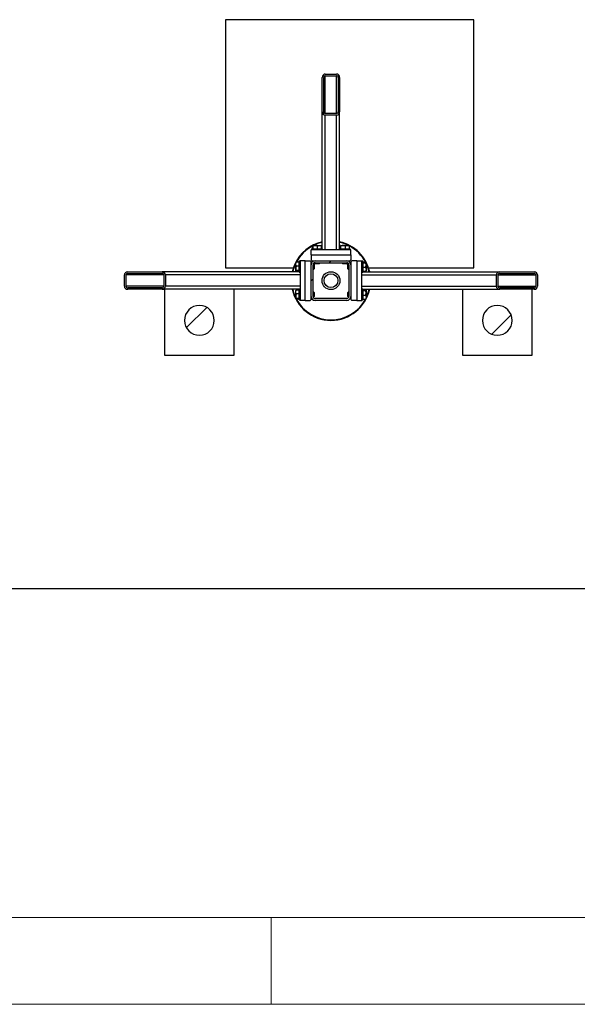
# Model space of a CAD drawing. Header units: millimetres. Extents: x 5 to 589, y 5 to 415.
# Tile 12 of 104: x 183 to 215, y 5 to 62. Entities that reach past the tile are written whole.
import ezdxf

# ---------------------------------------------------------------- set-up
doc = ezdxf.new("R2010")
doc.units = ezdxf.units.MM
doc.layers.add('TRAIT-FINS', color=9, linetype='Continuous')
doc.layers.add('TRAIT-FORT', color=4, linetype='Continuous', lineweight=25)

msp = doc.modelspace()

# ---------------------------------------------------------------- hatches: boundary and pattern name
at = {"layer": 'TRAIT-FINS'}
h = msp.add_hatch(dxfattribs=at)
h.set_pattern_fill('ANSI31', color=9, angle=3e-322, style=0)
edge = h.paths.add_edge_path(flags=0)
edge.add_line((200.9322, 56.36546), (200.9322, 58.32968))
edge.add_ellipse((200.76077, 58.32968), major_axis=(0, 0.2032), ratio=0.84366149, start_angle=270, end_angle=360)
edge.add_line((200.76077, 58.53288), (200.10362, 58.53288))
edge.add_ellipse((200.10362, 58.32968), major_axis=(0, 0.2032), ratio=0.84366149, start_angle=360, end_angle=450)
edge.add_line((199.9322, 58.32968), (199.9322, 56.36546))
edge.add_ellipse((200.10362, 56.36546), major_axis=(0, 0.2032), ratio=0.84366149, start_angle=90, end_angle=180)
edge.add_line((200.10362, 56.16226), (200.76077, 56.16226))
edge.add_ellipse((200.76077, 56.36546), major_axis=(0, 0.2032), ratio=0.84366149, start_angle=180, end_angle=270)
edge = h.paths.add_edge_path(flags=0)
edge.add_line((200.84648, 58.32968), (200.84648, 56.36546))
edge.add_ellipse((200.76077, 56.36546), major_axis=(0, 0.1016), ratio=0.84366149, start_angle=180, end_angle=270, ccw=False)
edge.add_line((200.76077, 56.26386), (200.10362, 56.26386))
edge.add_ellipse((200.10362, 56.36546), major_axis=(0, 0.1016), ratio=0.84366149, start_angle=90, end_angle=180, ccw=False)
edge.add_line((200.01791, 56.36546), (200.01791, 58.32968))
edge.add_ellipse((200.10362, 58.32968), major_axis=(0, 0.1016), ratio=0.84366149, start_angle=0, end_angle=90, ccw=False)
edge.add_line((200.10362, 58.43128), (200.76077, 58.43128))
edge.add_ellipse((200.76077, 58.32968), major_axis=(0, 0.1016), ratio=0.84366149, start_angle=270, end_angle=360, ccw=False)
h = msp.add_hatch(dxfattribs=at)
h.set_pattern_fill('ANSI31', color=9, angle=3e-322, style=0)
edge = h.paths.add_edge_path(flags=0)
edge.add_arc((199.51791, 45.73031), 0.22857, 180, 270)
edge.add_line((199.51791, 45.50174), (201.34648, 45.50174))
edge.add_arc((201.34648, 45.73031), 0.22857, 270, 360)
edge.add_line((201.57505, 45.73031), (201.57505, 47.55888))
edge.add_arc((201.34648, 47.55888), 0.22857, 0, 90)
edge.add_line((201.34648, 47.78746), (199.51791, 47.78746))
edge.add_arc((199.51791, 47.55888), 0.22857, 90, 180)
edge.add_line((199.28934, 47.55888), (199.28934, 45.73031))
edge = h.paths.add_edge_path(flags=0)
edge.add_line((201.34648, 45.61603), (199.51791, 45.61603))
edge.add_arc((199.51791, 45.73031), 0.11429, 180, 270, ccw=False)
edge.add_line((199.40362, 45.73031), (199.40362, 47.55888))
edge.add_arc((199.51791, 47.55888), 0.11429, 90, 180, ccw=False)
edge.add_line((199.51791, 47.67317), (201.34648, 47.67317))
edge.add_arc((201.34648, 47.55888), 0.11429, 0, 90, ccw=False)
edge.add_line((201.46077, 47.55888), (201.46077, 45.73031))
edge.add_arc((201.34648, 45.73031), 0.11429, 270, 360, ccw=False)
h = msp.add_hatch(dxfattribs=at)
h.set_pattern_fill('ANSI31', color=9, angle=3e-322, style=0)
edge = h.paths.add_edge_path(flags=0)
edge.add_line((190.71134, 47.1446), (188.74711, 47.1446))
edge.add_ellipse((188.74711, 46.97317), major_axis=(-0.2032, 0), ratio=0.84366149, start_angle=270, end_angle=360)
edge.add_line((188.54391, 46.97317), (188.54391, 46.31603))
edge.add_ellipse((188.74711, 46.31603), major_axis=(-0.2032, 0), ratio=0.84366149, start_angle=360, end_angle=450)
edge.add_line((188.74711, 46.1446), (190.71134, 46.1446))
edge.add_ellipse((190.71134, 46.31603), major_axis=(-0.2032, 0), ratio=0.84366149, start_angle=90, end_angle=180)
edge.add_line((190.91453, 46.31603), (190.91453, 46.97317))
edge.add_ellipse((190.71134, 46.97317), major_axis=(-0.2032, 0), ratio=0.84366149, start_angle=180, end_angle=270)
edge = h.paths.add_edge_path(flags=0)
edge.add_line((188.74711, 47.05888), (190.71134, 47.05888))
edge.add_ellipse((190.71134, 46.97317), major_axis=(-0.1016, 0), ratio=0.84366149, start_angle=180, end_angle=270, ccw=False)
edge.add_line((190.81293, 46.97317), (190.81293, 46.31603))
edge.add_ellipse((190.71134, 46.31603), major_axis=(-0.1016, 0), ratio=0.84366149, start_angle=90, end_angle=180, ccw=False)
edge.add_line((190.71134, 46.23031), (188.74711, 46.23031))
edge.add_ellipse((188.74711, 46.31603), major_axis=(-0.1016, 0), ratio=0.84366149, start_angle=0, end_angle=90, ccw=False)
edge.add_line((188.64551, 46.31603), (188.64551, 46.97317))
edge.add_ellipse((188.74711, 46.97317), major_axis=(-0.1016, 0), ratio=0.84366149, start_angle=270, end_angle=360, ccw=False)
h = msp.add_hatch(dxfattribs=at)
h.set_pattern_fill('ANSI31', color=9, angle=3e-322, style=0)
edge = h.paths.add_edge_path(flags=0)
edge.add_line((210.15305, 46.1446), (212.11728, 46.1446))
edge.add_ellipse((212.11728, 46.31603), major_axis=(0.2032, 0), ratio=0.84366149, start_angle=270, end_angle=360)
edge.add_line((212.32048, 46.31603), (212.32048, 46.97317))
edge.add_ellipse((212.11728, 46.97317), major_axis=(0.2032, 0), ratio=0.84366149, start_angle=360, end_angle=450)
edge.add_line((212.11728, 47.1446), (210.15305, 47.1446))
edge.add_ellipse((210.15305, 46.97317), major_axis=(0.2032, 0), ratio=0.84366149, start_angle=90, end_angle=180)
edge.add_line((209.94986, 46.97317), (209.94986, 46.31603))
edge.add_ellipse((210.15305, 46.31603), major_axis=(0.2032, 0), ratio=0.84366149, start_angle=180, end_angle=270)
edge = h.paths.add_edge_path(flags=0)
edge.add_line((212.11728, 46.23031), (210.15305, 46.23031))
edge.add_ellipse((210.15305, 46.31603), major_axis=(0.1016, 0), ratio=0.84366149, start_angle=180, end_angle=270, ccw=False)
edge.add_line((210.05146, 46.31603), (210.05146, 46.97317))
edge.add_ellipse((210.15305, 46.97317), major_axis=(0.1016, 0), ratio=0.84366149, start_angle=90, end_angle=180, ccw=False)
edge.add_line((210.15305, 47.05888), (212.11728, 47.05888))
edge.add_ellipse((212.11728, 46.97317), major_axis=(0.1016, 0), ratio=0.84366149, start_angle=0, end_angle=90, ccw=False)
edge.add_line((212.21888, 46.97317), (212.21888, 46.31603))
edge.add_ellipse((212.11728, 46.31603), major_axis=(0.1016, 0), ratio=0.84366149, start_angle=270, end_angle=360, ccw=False)
h = msp.add_hatch(dxfattribs=at)
h.set_pattern_fill('ANSI31', color=9, angle=3e-322, style=0)
edge = h.paths.add_edge_path(flags=0)
edge.add_arc((192.86077, 44.35888), 0.85714, 180, 360)
edge.add_arc((192.86077, 44.35888), 0.85714, 0, 180)
h = msp.add_hatch(dxfattribs=at)
h.set_pattern_fill('ANSI31', color=9, angle=3e-322, style=0)
edge = h.paths.add_edge_path(flags=0)
edge.add_arc((210.00362, 44.35888), 0.85714, 180, 360)
edge.add_arc((210.00362, 44.35888), 0.85714, 0, 180)

# ---------------------------------------------------------------- linework, layer by layer
at = {"color": 7, "linetype": 'Continuous', "lineweight": 18}
for p, q in [((10, 10), (584, 10)), ((197, 10), (197, 5)), ((5, 5), (589, 5))]:
    msp.add_line(p, q, dxfattribs=at)
at = {"layer": 'TRAIT-FORT', "color": 4, "linetype": 'Continuous', "lineweight": 25}
for p, q in [((208.64492, 61.65989), (194.35921, 61.65989)), ((194.35921, 61.65989), (194.35921, 47.37418)), ((208.64492, 47.37418), (208.64492, 61.65989)), ((200.10362, 58.53288), (200.76077, 58.53288)), ((200.10362, 58.43128), (200.76077, 58.43128)), ((200.10362, 56.26386), (200.10362, 58.43128)), ((200.76077, 56.26386), (200.76077, 58.43128)), ((199.9322, 56.36546), (199.9322, 58.32968)), ((200.01791, 56.36546), (200.01791, 58.32968)), ((200.84648, 58.32968), (200.84648, 56.36546)), ((200.9322, 58.32968), (200.9322, 56.36546)), ((199.9322, 48.47317), (199.9322, 56.36546)), ((200.76077, 56.26386), (200.10362, 56.26386)), ((200.76077, 56.16226), (200.10362, 56.16226)), ((200.10362, 48.41603), (200.10362, 56.16226)), ((200.76077, 48.41603), (200.76077, 56.16226)), ((200.9322, 48.47317), (200.9322, 56.36546)), ((201.57505, 48.41603), (199.28934, 48.41603)), ((199.28934, 48.13031), (199.28934, 48.41603)), ((199.31791, 48.47317), (199.31791, 48.41603)), ((199.31791, 48.47317), (199.92251, 48.47317)), ((199.37388, 48.47317), (199.37388, 48.64447)), ((199.40148, 48.67317), (199.38747, 48.66508)), ((199.40148, 48.67317), (199.86291, 48.67317)), ((199.40851, 48.47317), (199.40851, 48.64447)), ((199.66683, 48.47317), (199.66683, 48.64447)), ((199.87693, 48.66508), (199.86291, 48.67317)), ((199.89051, 48.47317), (199.89051, 48.64447)), ((199.92251, 48.47317), (199.94648, 48.47317)), ((199.94648, 48.41603), (199.94648, 48.47317)), ((200.91791, 48.47317), (200.91791, 48.41603)), ((200.91791, 48.47317), (201.52251, 48.47317)), ((200.97388, 48.47317), (200.97388, 48.64447)), ((201.00148, 48.67317), (200.98747, 48.66508)), ((201.00148, 48.67317), (201.46291, 48.67317)), ((201.00851, 48.47317), (201.00851, 48.64447)), ((201.26683, 48.47317), (201.26683, 48.64447)), ((201.47693, 48.66508), (201.46291, 48.67317)), ((201.49051, 48.47317), (201.49051, 48.64447)), ((201.52251, 48.47317), (201.54648, 48.47317)), ((201.54648, 48.41603), (201.54648, 48.47317)), ((201.57505, 48.13031), (201.57505, 48.41603)), ((198.40362, 47.63434), (198.38114, 47.58686)), ((198.41172, 47.68933), (198.40362, 47.67531)), ((198.40362, 47.21388), (198.40362, 47.67531)), ((198.60362, 47.70291), (198.43233, 47.70291)), ((198.66077, 47.75888), (198.60362, 47.75888)), ((198.60362, 47.73491), (198.60362, 47.75888)), ((198.60362, 47.13031), (198.60362, 47.73491)), ((198.66077, 47.78746), (198.66077, 45.50174)), ((198.94648, 47.78746), (198.66077, 47.78746)), ((198.94648, 47.78746), (199.2322, 47.78746)), ((198.94648, 45.50174), (198.94648, 47.78746)), ((199.28934, 47.73031), (199.2322, 47.78746)), ((199.28934, 48.13031), (199.28934, 47.8446)), ((199.28934, 48.13031), (201.57505, 48.13031)), ((199.28934, 47.8446), (199.34648, 47.78746)), ((199.28934, 47.55888), (199.28934, 47.73031)), ((199.34648, 47.78746), (199.51791, 47.78746)), ((199.48934, 47.78746), (199.48934, 47.78566)), ((199.48934, 47.66954), (199.48934, 47.63603)), ((199.48934, 47.63603), (199.50934, 47.61603)), ((199.48934, 47.63603), (199.77505, 47.63603)), ((199.75505, 47.61603), (199.50934, 47.61603)), ((199.51791, 47.78746), (201.34648, 47.78746)), ((199.51791, 47.67317), (201.34648, 47.67317)), ((199.75505, 47.61603), (199.77505, 47.63603)), ((199.77505, 47.63603), (199.77505, 47.67317)), ((201.08934, 47.67317), (201.08934, 47.63603)), ((201.08934, 47.63603), (201.10934, 47.61603)), ((201.08934, 47.63603), (201.37505, 47.63603)), ((201.35505, 47.61603), (201.10934, 47.61603)), ((201.34648, 47.78746), (201.51791, 47.78746)), ((201.35505, 47.61603), (201.37505, 47.63603)), ((201.37505, 47.78566), (201.37505, 47.78746)), ((201.37505, 47.63603), (201.37505, 47.66954)), ((201.51791, 47.78746), (201.57505, 47.8446)), ((201.57505, 48.13031), (201.57505, 47.8446)), ((201.6322, 47.78746), (201.57505, 47.73031)), ((201.57505, 47.73031), (201.57505, 47.55888)), ((201.91791, 47.78746), (201.6322, 47.78746)), ((201.91791, 47.78746), (201.91791, 45.50174)), ((201.91791, 47.78746), (202.20362, 47.78746)), ((202.20362, 45.50174), (202.20362, 47.78746)), ((202.26077, 47.75888), (202.20362, 47.75888)), ((202.26077, 47.75888), (202.26077, 47.15428)), ((202.26077, 47.70291), (202.43207, 47.70291)), ((202.26077, 47.66828), (202.43207, 47.66828)), ((202.46077, 47.67531), (202.45267, 47.68933)), ((202.46077, 47.67531), (202.46077, 47.21388)), ((188.74711, 47.1446), (190.71134, 47.1446)), ((188.74711, 47.05888), (190.71134, 47.05888)), ((198.60362, 47.1446), (190.71134, 47.1446)), ((194.35921, 47.37418), (198.26605, 47.37418)), ((198.40362, 47.21388), (198.41172, 47.19987)), ((198.60362, 47.47923), (198.43233, 47.47923)), ((198.60362, 47.22092), (198.43233, 47.22092)), ((198.60362, 47.18628), (198.43233, 47.18628)), ((198.60362, 47.13031), (198.66077, 47.13031)), ((199.29113, 47.58746), (199.28934, 47.58746)), ((199.28934, 45.73031), (199.28934, 47.55888)), ((199.40362, 45.73031), (199.40362, 47.55888)), ((199.40362, 47.30174), (199.44077, 47.30174)), ((199.44077, 47.58746), (199.40725, 47.58746)), ((199.46077, 47.56746), (199.44077, 47.58746)), ((199.44077, 47.30174), (199.44077, 47.58746)), ((199.44077, 47.30174), (199.46077, 47.32174)), ((199.46077, 47.56746), (199.46077, 47.32174)), ((201.42362, 47.58746), (201.40362, 47.56746)), ((201.40362, 47.32174), (201.40362, 47.56746)), ((201.40362, 47.32174), (201.42362, 47.30174)), ((201.45714, 47.58746), (201.42362, 47.58746)), ((201.42362, 47.58746), (201.42362, 47.30174)), ((201.42362, 47.30174), (201.46077, 47.30174)), ((201.46077, 47.55888), (201.46077, 45.73031)), ((201.57505, 47.58746), (201.57326, 47.58746)), ((201.57505, 47.55888), (201.57505, 45.73031)), ((202.20362, 47.13031), (202.26077, 47.13031)), ((202.26077, 47.40997), (202.43207, 47.40997)), ((202.26077, 47.18628), (202.43207, 47.18628)), ((202.26077, 47.15428), (202.26077, 47.13031)), ((202.26077, 47.1446), (210.15305, 47.1446)), ((202.45267, 47.19987), (202.46077, 47.21388)), ((202.59834, 47.37418), (208.64492, 47.37418)), ((210.15305, 47.1446), (212.11728, 47.1446)), ((210.15305, 47.05888), (212.11728, 47.05888)), ((188.54391, 46.31603), (188.54391, 46.97317)), ((188.64551, 46.31603), (188.64551, 46.97317)), ((190.81293, 46.97317), (188.64551, 46.97317)), ((190.81293, 46.97317), (190.81293, 46.31603)), ((190.91453, 46.97317), (190.91453, 46.31603)), ((198.66077, 46.97317), (190.91453, 46.97317)), ((202.20362, 46.97317), (209.94986, 46.97317)), ((209.94986, 46.31603), (209.94986, 46.97317)), ((210.05146, 46.31603), (210.05146, 46.97317)), ((210.05146, 46.97317), (212.21888, 46.97317)), ((212.21888, 46.97317), (212.21888, 46.31603)), ((212.32048, 46.97317), (212.32048, 46.31603)), ((190.81293, 46.31603), (188.64551, 46.31603)), ((190.71134, 46.23031), (188.74711, 46.23031)), ((190.71134, 46.1446), (188.74711, 46.1446)), ((198.60362, 46.1446), (190.71134, 46.1446)), ((190.86077, 46.1446), (190.86077, 42.35888)), ((198.66077, 46.31603), (190.91453, 46.31603)), ((194.86077, 42.35888), (194.86077, 46.1446)), ((198.41172, 46.08933), (198.40362, 46.07531)), ((198.40362, 45.61388), (198.40362, 46.07531)), ((198.60362, 46.10291), (198.43233, 46.10291)), ((198.66077, 46.15888), (198.60362, 46.15888)), ((198.60362, 46.13491), (198.60362, 46.15888)), ((198.60362, 45.53031), (198.60362, 46.13491)), ((199.44077, 45.98746), (199.40362, 45.98746)), ((199.46077, 45.96746), (199.44077, 45.98746)), ((199.44077, 45.70174), (199.44077, 45.98746)), ((199.46077, 45.96746), (199.46077, 45.72174)), ((201.42362, 45.98746), (201.40362, 45.96746)), ((201.40362, 45.72174), (201.40362, 45.96746)), ((201.46077, 45.98746), (201.42362, 45.98746)), ((201.42362, 45.98746), (201.42362, 45.70174)), ((202.20362, 46.31603), (209.94986, 46.31603)), ((202.26077, 46.15888), (202.20362, 46.15888)), ((202.26077, 46.15888), (202.26077, 45.55428)), ((202.26077, 46.1446), (210.15305, 46.1446)), ((202.26077, 46.10291), (202.43207, 46.10291)), ((202.26077, 46.06828), (202.43207, 46.06828)), ((202.46077, 46.07531), (202.45267, 46.08933)), ((202.46077, 46.07531), (202.46077, 45.61388)), ((208.00362, 46.1446), (208.00362, 42.35888)), ((210.05146, 46.31603), (212.21888, 46.31603)), ((212.11728, 46.23031), (210.15305, 46.23031)), ((212.11728, 46.1446), (210.15305, 46.1446)), ((212.00362, 42.35888), (212.00362, 46.1446)), ((198.40362, 45.61388), (198.41172, 45.59987)), ((198.60362, 45.87923), (198.43233, 45.87923)), ((198.60362, 45.62092), (198.43233, 45.62092)), ((198.60362, 45.58628), (198.43233, 45.58628)), ((198.60362, 45.53031), (198.66077, 45.53031)), ((198.94648, 45.50174), (198.66077, 45.50174)), ((198.94648, 45.50174), (199.2322, 45.50174)), ((199.2322, 45.50174), (199.28934, 45.55888)), ((199.28934, 45.55888), (199.28934, 45.73031)), ((199.28934, 45.70174), (199.29113, 45.70174)), ((199.40725, 45.70174), (199.44077, 45.70174)), ((199.44077, 45.70174), (199.46077, 45.72174)), ((201.34648, 45.61603), (199.51791, 45.61603)), ((201.34648, 45.50174), (199.51791, 45.50174)), ((201.40362, 45.72174), (201.42362, 45.70174)), ((201.42362, 45.70174), (201.45714, 45.70174)), ((201.57326, 45.70174), (201.57505, 45.70174)), ((201.57505, 45.73031), (201.57505, 45.55888)), ((201.57505, 45.55888), (201.6322, 45.50174)), ((201.91791, 45.50174), (201.6322, 45.50174)), ((201.91791, 45.50174), (202.20362, 45.50174)), ((202.20362, 45.53031), (202.26077, 45.53031)), ((202.26077, 45.80997), (202.43207, 45.80997)), ((202.26077, 45.58628), (202.43207, 45.58628)), ((202.26077, 45.55428), (202.26077, 45.53031)), ((202.45267, 45.59987), (202.46077, 45.61388)), ((190.86077, 42.35888), (194.86077, 42.35888)), ((208.00362, 42.35888), (212.00362, 42.35888)), ((278.57505, 28.90282), (55.71791, 28.90282))]:
    msp.add_line(p, q, dxfattribs=at)
for radius in [0.51429, 0.4]:
    msp.add_circle((200.4322, 46.6446), radius, dxfattribs=at)
for centre, radius, start, end in [((200.4322, 46.6446), 2.28571, 102.635625, 155.32581), ((200.4322, 46.6446), 2.25714, 102.798266, 116.007824), ((200.4322, 46.6446), 2.28571, 12.635625, 77.364375), ((200.4322, 46.6446), 2.25714, 63.992176, 77.201734), ((200.4322, 46.6446), 2.25714, 117.961175, 152.038825), ((200.4322, 46.6446), 2.25714, 27.961175, 62.038825), ((200.4322, 46.6446), 2.28571, 155.32581, 167.364375), ((199.51791, 47.55888), 0.22857, 90, 180), ((199.51791, 47.55888), 0.11429, 90, 180), ((201.34648, 47.55888), 0.22857, 0, 90), ((201.34648, 47.55888), 0.11429, 0, 90), ((200.4322, 46.6446), 2.25714, 12.798266, 26.007824), ((200.4322, 46.6446), 2.25714, 155.32581, 167.201734), ((200.4322, 46.6446), 2.28571, 192.635625, 347.364375), ((200.4322, 46.6446), 2.25714, 192.798266, 206.007824), ((200.4322, 46.6446), 2.25714, 333.992176, 347.201734), ((200.4322, 46.6446), 2.25714, 207.961175, 332.038825), ((199.51791, 45.73031), 0.22857, 180, 270), ((199.51791, 45.73031), 0.11429, 180, 270), ((201.34648, 45.73031), 0.22857, 270, 0), ((201.34648, 45.73031), 0.11429, 270, 0), ((192.86077, 44.35888), 0.85714, 0, 180), ((210.00362, 44.35888), 0.85714, 0, 180), ((192.86077, 44.35888), 0.85714, 180, 360), ((210.00362, 44.35888), 0.85714, 180, 360)]:
    msp.add_arc(centre, radius, start, end, dxfattribs=at)
for centre, major_axis, start_param, end_param in [((200.10362, 58.32968), (0, 0.2032), 0, 1.57079633), ((200.10362, 58.32968), (0, 0.1016), 0, 1.57079633), ((200.76077, 58.32968), (0, 0.2032), 4.71238898, 6.28318531), ((200.76077, 58.32968), (0, 0.1016), 4.71238898, 6.28318531), ((200.10362, 56.36546), (0, 0.2032), 1.57079633, 3.14159265), ((200.10362, 56.36546), (0, 0.1016), 1.57079633, 3.14159265), ((200.76077, 56.36546), (0, 0.2032), 3.14159265, 4.71238898), ((200.76077, 56.36546), (0, 0.1016), 3.14159265, 4.71238898), ((188.74711, 46.97317), (-0.2032, 0), 4.71238898, 6.28318531), ((188.74711, 46.97317), (-0.1016, 0), 4.71238898, 6.28318531), ((190.71134, 46.97317), (-0.2032, 0), 3.14159265, 4.71238898), ((190.71134, 46.97317), (-0.1016, 0), 3.14159265, 4.71238898), ((210.15305, 46.97317), (0.2032, 0), 1.57079633, 3.14159265), ((210.15305, 46.97317), (0.1016, 0), 1.57079633, 3.14159265), ((212.11728, 46.97317), (0.2032, 0), 0, 1.57079633), ((212.11728, 46.97317), (0.1016, 0), 0, 1.57079633), ((188.74711, 46.31603), (-0.2032, 0), 0, 1.57079633), ((188.74711, 46.31603), (-0.1016, 0), 0, 1.57079633), ((190.71134, 46.31603), (-0.2032, 0), 1.57079633, 3.14159265), ((190.71134, 46.31603), (-0.1016, 0), 1.57079633, 3.14159265), ((210.15305, 46.31603), (0.2032, 0), 3.14159265, 4.71238898), ((210.15305, 46.31603), (0.1016, 0), 3.14159265, 4.71238898), ((212.11728, 46.31603), (0.1016, 0), 4.71238898, 6.28318531), ((212.11728, 46.31603), (0.2032, 0), 4.71238898, 6.28318531)]:
    msp.add_ellipse(centre, major_axis=major_axis, ratio=0.84366149, start_param=start_param, end_param=end_param, dxfattribs=at)
for points, knots in [([(199.37388, 48.64447), (199.37829, 48.65315), (199.38558, 48.6675), (199.39614, 48.66617), (199.40326, 48.6562), (199.40735, 48.64707), (199.40851, 48.64447)], [0, 0, 0, 0, 0.38554949, 0.63764185, 0.89654625, 1, 1, 1, 1]), ([(199.66683, 48.64447), (199.64441, 48.65073), (199.59908, 48.6634), (199.53192, 48.66803), (199.46773, 48.66123), (199.42837, 48.65009), (199.40851, 48.64447)], [0, 0, 0, 0, 0.264604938, 0.534947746, 0.765343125, 1, 1, 1, 1]), ([(199.66683, 48.64447), (199.68624, 48.65073), (199.72549, 48.6634), (199.78364, 48.66803), (199.83923, 48.66123), (199.87331, 48.65009), (199.89051, 48.64447)], [0, 0, 0, 0, 0.26460494, 0.53494775, 0.76534313, 1, 1, 1, 1]), ([(199.87689, 48.66442), (199.87727, 48.66442), (199.88069, 48.66444), (199.88525, 48.65594), (199.88934, 48.64702), (199.89051, 48.64447)], [0, 0, 0, 0, 0.08223706, 0.73797741, 1, 1, 1, 1]), ([(200.97388, 48.64447), (200.97829, 48.65315), (200.98558, 48.6675), (200.99614, 48.66617), (201.00326, 48.6562), (201.00735, 48.64707), (201.00851, 48.64447)], [0, 0, 0, 0, 0.38554949, 0.63764185, 0.89654625, 1, 1, 1, 1]), ([(201.26683, 48.64447), (201.24441, 48.65073), (201.19908, 48.6634), (201.13192, 48.66803), (201.06773, 48.66123), (201.02837, 48.65009), (201.00851, 48.64447)], [0, 0, 0, 0, 0.264604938, 0.534947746, 0.765343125, 1, 1, 1, 1]), ([(201.26683, 48.64447), (201.28624, 48.65073), (201.32549, 48.6634), (201.38364, 48.66803), (201.43923, 48.66123), (201.47331, 48.65009), (201.49051, 48.64447)], [0, 0, 0, 0, 0.26460494, 0.53494775, 0.76534313, 1, 1, 1, 1]), ([(201.47689, 48.66442), (201.47727, 48.66442), (201.48069, 48.66444), (201.48525, 48.65594), (201.48934, 48.64702), (201.49051, 48.64447)], [0, 0, 0, 0, 0.08223706, 0.73797741, 1, 1, 1, 1]), ([(198.43233, 47.47923), (198.42606, 47.49864), (198.41339, 47.53789), (198.40876, 47.59605), (198.41556, 47.65164), (198.4267, 47.68572), (198.43233, 47.70291)], [0, 0, 0, 0, 0.26460494, 0.53494775, 0.76534313, 1, 1, 1, 1]), ([(198.41238, 47.6893), (198.41237, 47.68968), (198.41236, 47.69309), (198.42085, 47.69765), (198.42978, 47.70174), (198.43233, 47.70291)], [0, 0, 0, 0, 0.08223706, 0.73797741, 1, 1, 1, 1]), ([(202.43207, 47.70291), (202.44074, 47.69851), (202.4551, 47.69122), (202.45376, 47.68065), (202.4438, 47.67354), (202.43467, 47.66945), (202.43207, 47.66828)], [0, 0, 0, 0, 0.38554949, 0.63764185, 0.89654625, 1, 1, 1, 1]), ([(202.43207, 47.40997), (202.43833, 47.43239), (202.451, 47.47771), (202.45563, 47.54487), (202.44883, 47.60907), (202.43769, 47.64842), (202.43207, 47.66828)], [0, 0, 0, 0, 0.26460494, 0.53494775, 0.76534313, 1, 1, 1, 1]), ([(198.43233, 47.18628), (198.42365, 47.19069), (198.40929, 47.19798), (198.41063, 47.20855), (198.42059, 47.21566), (198.42972, 47.21975), (198.43233, 47.22092)], [0, 0, 0, 0, 0.38554949, 0.63764185, 0.89654625, 1, 1, 1, 1]), ([(198.43233, 47.47923), (198.42606, 47.45681), (198.41339, 47.41148), (198.40876, 47.34433), (198.41556, 47.28013), (198.4267, 47.24077), (198.43233, 47.22092)], [0, 0, 0, 0, 0.26460494, 0.53494775, 0.76534313, 1, 1, 1, 1]), ([(202.43207, 47.40997), (202.43833, 47.39055), (202.451, 47.3513), (202.45563, 47.29315), (202.44883, 47.23756), (202.43769, 47.20348), (202.43207, 47.18628)], [0, 0, 0, 0, 0.26460494, 0.53494775, 0.76534313, 1, 1, 1, 1]), ([(202.45201, 47.1999), (202.45202, 47.19952), (202.45203, 47.19611), (202.44354, 47.19154), (202.43461, 47.18745), (202.43207, 47.18628)], [0, 0, 0, 0, 0.08223706, 0.73797741, 1, 1, 1, 1]), ([(198.43233, 45.87923), (198.42606, 45.89864), (198.41339, 45.93789), (198.40876, 45.99605), (198.41556, 46.05164), (198.4267, 46.08572), (198.43233, 46.10291)], [0, 0, 0, 0, 0.26460494, 0.53494775, 0.76534313, 1, 1, 1, 1]), ([(198.41238, 46.0893), (198.41237, 46.08968), (198.41236, 46.09309), (198.42085, 46.09765), (198.42978, 46.10174), (198.43233, 46.10291)], [0, 0, 0, 0, 0.08223706, 0.73797741, 1, 1, 1, 1]), ([(202.43207, 46.10291), (202.44074, 46.09851), (202.4551, 46.09122), (202.45376, 46.08065), (202.4438, 46.07354), (202.43467, 46.06945), (202.43207, 46.06828)], [0, 0, 0, 0, 0.38554949, 0.63764185, 0.89654625, 1, 1, 1, 1]), ([(202.43207, 45.80997), (202.43833, 45.83239), (202.451, 45.87771), (202.45563, 45.94487), (202.44883, 46.00907), (202.43769, 46.04842), (202.43207, 46.06828)], [0, 0, 0, 0, 0.26460494, 0.53494775, 0.76534313, 1, 1, 1, 1]), ([(198.43233, 45.58628), (198.42365, 45.59069), (198.40929, 45.59798), (198.41063, 45.60855), (198.42059, 45.61566), (198.42972, 45.61975), (198.43233, 45.62092)], [0, 0, 0, 0, 0.38554949, 0.63764185, 0.89654625, 1, 1, 1, 1]), ([(198.43233, 45.87923), (198.42606, 45.85681), (198.41339, 45.81148), (198.40876, 45.74433), (198.41556, 45.68013), (198.4267, 45.64077), (198.43233, 45.62092)], [0, 0, 0, 0, 0.26460494, 0.53494775, 0.76534313, 1, 1, 1, 1]), ([(202.43207, 45.80997), (202.43833, 45.79055), (202.451, 45.7513), (202.45563, 45.69315), (202.44883, 45.63756), (202.43769, 45.60348), (202.43207, 45.58628)], [0, 0, 0, 0, 0.26460494, 0.53494775, 0.76534313, 1, 1, 1, 1]), ([(202.45201, 45.5999), (202.45202, 45.59952), (202.45203, 45.59611), (202.44354, 45.59154), (202.43461, 45.58745), (202.43207, 45.58628)], [0, 0, 0, 0, 0.08223706, 0.73797741, 1, 1, 1, 1])]:
    msp.add_open_spline(points, degree=3, knots=knots, dxfattribs=at)

doc.saveas('drawing.dxf')
